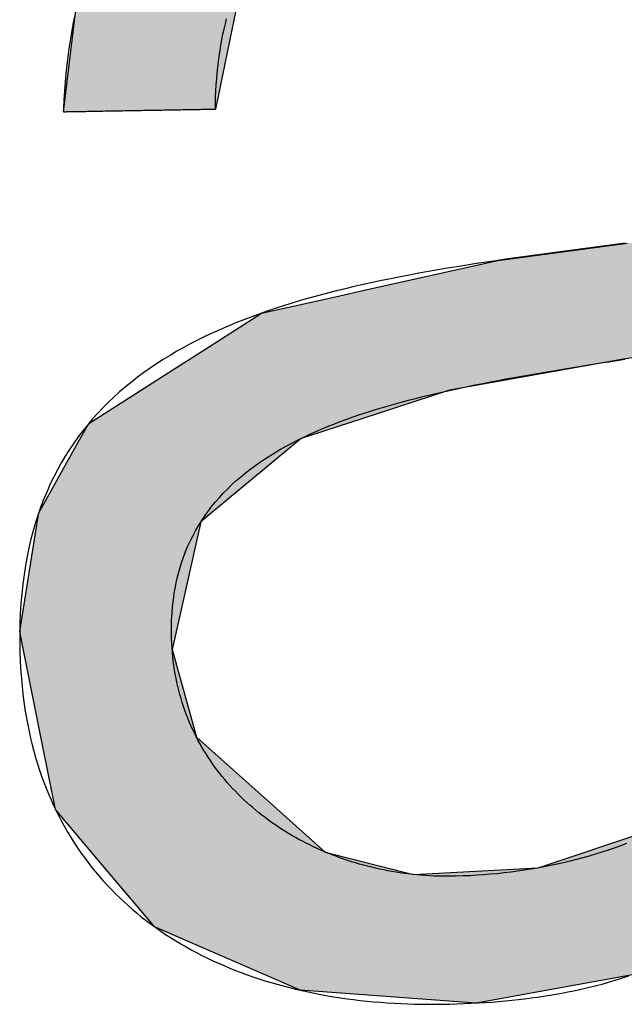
# Model space of a CAD drawing. Extents: x 562 to 7231, y 5817 to 12126.
# Tile 13 of 58: x 3398 to 3424, y 8062 to 8103. Entities that reach past the tile are written whole.
import ezdxf

# ---------------------------------------------------------------- set-up
doc = ezdxf.new("R2010")
doc.units = 0
doc.layers.get('0').update_dxf_attribs({"linetype": 'CONTINUOUS'})
doc.layers.add('LOGO', color=7, linetype='CONTINUOUS')

# ---------------------------------------------------------------- blocks, each defined once
blk = doc.blocks.new('*U39')
at = {"layer": 'LOGO', "color": 30, "linetype": 'CONTINUOUS'}
for p, q in [((38.1093, 5.2413), (38.1951, 5.8587)), ((39.17, 5.8587), (39.0317, 5.2413)), ((40.7292, 4.292), (41.5159, 4.384)), ((39.933, 4.1285), (40.7292, 4.292)), ((39.7405, 4.089), (39.933, 4.1285)), ((39.2899, 3.9965), (39.7405, 4.089)), ((39.1234, 3.8942), (39.2899, 3.9965)), ((38.9709, 3.8005), (39.1234, 3.8942)), ((38.8961, 3.7545), (38.9709, 3.8005)), ((38.7684, 3.6761), (38.8961, 3.7545)), ((42.0008, 3.7545), (41.4701, 3.6761)), ((38.4951, 3.5081), (38.7684, 3.6761)), ((41.4701, 3.6761), (40.4232, 3.5081)), ((38.2296, 3.345), (38.4951, 3.5081)), ((40.4232, 3.5081), (39.8881, 3.345)), ((38.1637, 3.232), (38.2296, 3.345)), ((39.8881, 3.345), (39.5175, 3.232)), ((37.9167, 2.808), (38.1637, 3.232)), ((39.5175, 3.232), (38.9898, 2.808)), ((37.9038, 2.7354), (37.9167, 2.808)), ((38.9898, 2.808), (38.8994, 2.7354)), ((37.7887, 2.0889), (37.9038, 2.7354)), ((38.8994, 2.7354), (38.742, 2.0889)), ((37.8116, 1.964), (37.7887, 2.0889)), ((38.742, 2.0889), (38.7117, 1.964)), ((37.9098, 1.427), (37.8116, 1.964)), ((38.7117, 1.964), (38.8509, 1.427)), ((37.9874, 1.0029), (37.9098, 1.427)), ((38.8509, 1.427), (39.3098, 1.0029)), ((38.2207, 0.7166), (37.9874, 1.0029)), ((39.3098, 1.0029), (39.6198, 0.7166)), ((40.9106, 0.5972), (41.741, 0.86)), ((38.3394, 0.5708), (38.2207, 0.7166)), ((39.6198, 0.7166), (40.152, 0.5708)), ((38.5499, 0.3124), (38.3394, 0.5708)), ((40.152, 0.5708), (40.9106, 0.5972)), ((38.5756, 0.2809), (38.5499, 0.3124)), ((39.3239, -0.0612), (38.5756, 0.2809)), ((39.4524, -0.1199), (39.3239, -0.0612)), ((41.4713, -0.0612), (41.1114, -0.1199)), ((40.5189, -0.2166), (39.4524, -0.1199)), ((41.1114, -0.1199), (40.5189, -0.2166))]:
    blk.add_line(p, q, dxfattribs=at)
at = {"layer": 'LOGO', "color": 30, "linetype": 'CONTINUOUS', "extrusion": (0, 0, -1)}
for points in [[(-38.1951, 5.8587), (-39.0317, 5.2413), (-38.1093, 5.2413)], [(-38.1951, 5.8587), (-39.17, 5.8587), (-39.0317, 5.2413)], [(-41.5159, 4.384), (-43.9513, 4.292), (-40.7292, 4.292)], [(-40.7292, 4.292), (-43.9513, 4.1285), (-39.933, 4.1285)], [(-40.7292, 4.292), (-43.9513, 4.292), (-43.9513, 4.1285)], [(-39.933, 4.1285), (-42.9745, 4.089), (-39.7405, 4.089)], [(-39.933, 4.1285), (-43.009, 4.1285), (-42.9745, 4.089)], [(-39.7405, 4.089), (-42.8257, 3.9965), (-39.2899, 3.9965)], [(-39.7405, 4.089), (-42.9745, 4.089), (-42.8257, 3.9965)], [(-39.2899, 3.9965), (-42.6612, 3.8942), (-39.1234, 3.8942)], [(-39.2899, 3.9965), (-42.8257, 3.9965), (-42.6612, 3.8942)], [(-39.1234, 3.8942), (-42.2718, 3.8005), (-38.9709, 3.8005)], [(-39.1234, 3.8942), (-42.6612, 3.8942), (-42.2718, 3.8005)], [(-38.9709, 3.8005), (-42.0008, 3.7545), (-38.8961, 3.7545)], [(-38.9709, 3.8005), (-42.2718, 3.8005), (-42.0008, 3.7545)], [(-38.8961, 3.7545), (-41.4701, 3.6761), (-38.7684, 3.6761)], [(-38.8961, 3.7545), (-42.0008, 3.7545), (-41.4701, 3.6761)], [(-38.7684, 3.6761), (-40.4232, 3.5081), (-38.4951, 3.5081)], [(-38.7684, 3.6761), (-41.4701, 3.6761), (-40.4232, 3.5081)], [(-38.4951, 3.5081), (-39.8881, 3.345), (-38.2296, 3.345)], [(-38.4951, 3.5081), (-40.4232, 3.5081), (-39.8881, 3.345)], [(-38.2296, 3.345), (-39.5175, 3.232), (-38.1637, 3.232)], [(-38.2296, 3.345), (-39.8881, 3.345), (-39.5175, 3.232)], [(-38.1637, 3.232), (-38.9898, 2.808), (-37.9167, 2.808)], [(-38.1637, 3.232), (-39.5175, 3.232), (-38.9898, 2.808)], [(-37.9167, 2.808), (-38.8994, 2.7354), (-37.9038, 2.7354)], [(-37.9167, 2.808), (-38.9898, 2.808), (-38.8994, 2.7354)], [(-37.9038, 2.7354), (-38.742, 2.0889), (-37.7887, 2.0889)], [(-37.9038, 2.7354), (-38.8994, 2.7354), (-38.742, 2.0889)], [(-37.7887, 2.0889), (-38.7117, 1.964), (-37.8116, 1.964)], [(-37.7887, 2.0889), (-38.742, 2.0889), (-38.7117, 1.964)], [(-37.8116, 1.964), (-38.8509, 1.427), (-37.9098, 1.427)], [(-37.8116, 1.964), (-38.7117, 1.964), (-38.8509, 1.427)], [(-37.9098, 1.427), (-39.3098, 1.0029), (-37.9874, 1.0029)], [(-37.9098, 1.427), (-38.8509, 1.427), (-39.3098, 1.0029)], [(-37.9874, 1.0029), (-39.6198, 0.7166), (-38.2207, 0.7166)], [(-37.9874, 1.0029), (-39.3098, 1.0029), (-39.6198, 0.7166)], [(-41.741, 0.86), (-42.4756, 0.5972), (-40.9106, 0.5972)], [(-38.2207, 0.7166), (-40.152, 0.5708), (-38.3394, 0.5708)], [(-38.2207, 0.7166), (-39.6198, 0.7166), (-40.152, 0.5708)], [(-38.3394, 0.5708), (-42.1915, 0.3124), (-38.5499, 0.3124)], [(-38.3394, 0.5708), (-42.4493, 0.5708), (-42.1915, 0.3124)], [(-40.9106, 0.5972), (-42.4493, 0.5708), (-40.152, 0.5708)], [(-40.9106, 0.5972), (-42.4756, 0.5972), (-42.4493, 0.5708)], [(-38.5499, 0.3124), (-42.1307, 0.2809), (-38.5756, 0.2809)], [(-38.5499, 0.3124), (-42.1915, 0.3124), (-42.1307, 0.2809)], [(-38.5756, 0.2809), (-41.4713, -0.0612), (-39.3239, -0.0612)], [(-38.5756, 0.2809), (-42.1307, 0.2809), (-41.4713, -0.0612)], [(-39.3239, -0.0612), (-41.1114, -0.1199), (-39.4524, -0.1199)], [(-39.3239, -0.0612), (-41.4713, -0.0612), (-41.1114, -0.1199)], [(-39.4524, -0.1199), (-41.1114, -0.1199), (-40.5189, -0.2166)]]:
    blk.add_solid(points, dxfattribs=at)
blk = doc.blocks.new('KLAUS')
at = {"layer": 'LOGO'}
for points in [[(39.0317, 5.2413, 0), (39.0329, 5.2788, 0), (39.0345, 5.3158, 0), (39.0367, 5.3525, 0), (39.0394, 5.3886, 0), (39.0425, 5.4244, 0), (39.0462, 5.4597, 0), (39.0504, 5.4946, 0), (39.055, 5.529, 0), (39.0602, 5.563, 0), (39.0658, 5.5966, 0), (39.0719, 5.6298, 0), (39.0785, 5.6625, 0), (39.0855, 5.6948, 0), (39.093, 5.7267, 0), (39.101, 5.7581, 0), (39.1095, 5.7891, 0)], [(41.505, 4.3828, 0), (41.4439, 4.3759, 0), (41.3828, 4.3691, 0), (41.3218, 4.3623, 0), (41.2609, 4.3554, 0), (41.2001, 4.3485, 0), (41.1393, 4.3416, 0), (41.0787, 4.3346, 0), (41.0182, 4.3275, 0), (40.9578, 4.3204, 0), (40.8976, 4.3131, 0), (40.8376, 4.3057, 0), (40.7777, 4.2982, 0), (40.7181, 4.2905, 0), (40.6586, 4.2827, 0), (40.5994, 4.2747, 0), (40.5404, 4.2665, 0), (40.4816, 4.2581, 0), (40.4231, 4.2495, 0), (40.3649, 4.2407, 0), (40.307, 4.2316, 0), (40.2494, 4.2222, 0), (40.1921, 4.2126, 0), (40.1351, 4.2027, 0), (40.0785, 4.1924, 0), (40.0222, 4.1819, 0), (39.9663, 4.171, 0), (39.9108, 4.1598, 0), (39.8557, 4.1482, 0), (39.801, 4.1363, 0), (39.7467, 4.1239, 0), (39.6929, 4.1112, 0), (39.6395, 4.098, 0), (39.5866, 4.0845, 0), (39.5342, 4.0704, 0), (39.4823, 4.0559, 0), (39.4308, 4.0409, 0), (39.3799, 4.0255, 0), (39.3296, 4.0095, 0), (39.2798, 3.9931, 0), (39.2305, 3.9761, 0), (39.1819, 3.9585, 0), (39.1338, 3.9404, 0), (39.0863, 3.9217, 0), (39.0395, 3.9025, 0), (38.9933, 3.8826, 0), (38.9477, 3.8621, 0), (38.9028, 3.841, 0), (38.8586, 3.8193, 0), (38.815, 3.7969, 0), (38.7722, 3.7738, 0), (38.73, 3.75, 0), (38.6886, 3.7255, 0), (38.648, 3.7003, 0), (38.6081, 3.6744, 0), (38.5689, 3.6478, 0), (38.5306, 3.6204, 0), (38.493, 3.5922, 0), (38.4563, 3.5632, 0), (38.4204, 3.5335, 0), (38.3853, 3.5029, 0), (38.351, 3.4715, 0), (38.3177, 3.4392, 0), (38.2852, 3.4061, 0), (38.2536, 3.3721, 0), (38.2229, 3.3373, 0), (38.1932, 3.3015, 0), (38.1643, 3.2648, 0), (38.1364, 3.2272, 0), (38.1095, 3.1887, 0), (38.0836, 3.1492, 0), (38.0586, 3.1087, 0), (38.0347, 3.0673, 0), (38.0117, 3.0248, 0), (37.9898, 2.9814, 0), (37.969, 2.9369, 0), (37.9492, 2.8914, 0), (37.9304, 2.8448, 0), (37.9128, 2.7971, 0), (37.8962, 2.7484, 0), (37.8808, 2.6986, 0), (37.8665, 2.6477, 0), (37.8533, 2.5956, 0), (37.8413, 2.5424, 0), (37.8304, 2.488, 0), (37.8208, 2.4325, 0), (37.8123, 2.3758, 0), (37.805, 2.3179, 0), (37.799, 2.2588, 0), (37.7941, 2.1984, 0), (37.7906, 2.1368, 0), (37.7883, 2.074, 0), (37.7873, 2.0099, 0), (37.7874, 1.958, 0), (37.7882, 1.9119, 0), (37.7898, 1.8664, 0), (37.7921, 1.8214, 0), (37.795, 1.7769, 0), (37.7987, 1.7329, 0), (37.803, 1.6894, 0), (37.808, 1.6464, 0), (37.8137, 1.604, 0), (37.8201, 1.5621, 0), (37.8271, 1.5207, 0), (37.8347, 1.4798, 0), (37.843, 1.4394, 0), (37.852, 1.3995, 0), (37.8616, 1.3602, 0), (37.8718, 1.3213, 0), (37.8827, 1.283, 0), (37.8941, 1.2451, 0), (37.9062, 1.2078, 0), (37.9189, 1.171, 0), (37.9322, 1.1347, 0), (37.9461, 1.0989, 0), (37.9606, 1.0635, 0), (37.9757, 1.0287, 0), (37.9913, 0.9944, 0), (38.0076, 0.9606, 0), (38.0244, 0.9273, 0), (38.0417, 0.8945, 0), (38.0596, 0.8622, 0), (38.0781, 0.8304, 0), (38.0971, 0.799, 0), (38.1167, 0.7682, 0), (38.1368, 0.7379, 0), (38.1574, 0.708, 0), (38.1785, 0.6787, 0), (38.2002, 0.6498, 0), (38.2224, 0.6214, 0), (38.245, 0.5936, 0), (38.2682, 0.5662, 0), (38.2919, 0.5393, 0), (38.316, 0.5128, 0), (38.3407, 0.4869, 0), (38.3658, 0.4615, 0), (38.3914, 0.4365, 0), (38.4175, 0.412, 0), (38.444, 0.388, 0), (38.471, 0.3645, 0), (38.4984, 0.3414, 0), (38.5262, 0.3189, 0), (38.5545, 0.2968, 0), (38.5833, 0.2752, 0), (38.6124, 0.254, 0), (38.642, 0.2334, 0), (38.672, 0.2132, 0), (38.7024, 0.1935, 0), (38.7332, 0.1742, 0), (38.7644, 0.1554, 0), (38.796, 0.1371, 0), (38.828, 0.1193, 0), (38.8604, 0.1019, 0), (38.8931, 0.085, 0), (38.9262, 0.0686, 0), (38.9597, 0.0526, 0), (38.9935, 0.0371, 0), (39.0277, 0.0221, 0), (39.0622, 0.0075, 0), (39.0971, -0.0066, 0), (39.1322, -0.0202, 0), (39.1678, -0.0334, 0), (39.2036, -0.0462, 0), (39.2398, -0.0584, 0), (39.2763, -0.0703, 0), (39.313, -0.0816, 0), (39.3501, -0.0925, 0), (39.3875, -0.103, 0), (39.4252, -0.113, 0), (39.4631, -0.1225, 0), (39.5013, -0.1316, 0), (39.5398, -0.1403, 0), (39.5786, -0.1485, 0), (39.6176, -0.1562, 0), (39.6569, -0.1635, 0), (39.6964, -0.1704, 0), (39.7362, -0.1768, 0), (39.7762, -0.1827, 0), (39.8164, -0.1883, 0), (39.8569, -0.1933, 0), (39.8976, -0.198, 0), (39.9384, -0.2022, 0), (39.9795, -0.2059, 0), (40.0209, -0.2092, 0), (40.0624, -0.2121, 0), (40.1041, -0.2146, 0), (40.1459, -0.2166, 0), (40.188, -0.2181, 0), (40.2302, -0.2193, 0), (40.2726, -0.22, 0), (40.3152, -0.2202, 0), (40.3592, -0.2201, 0), (40.403, -0.2196, 0), (40.4463, -0.2188, 0), (40.4891, -0.2176, 0), (40.5315, -0.2161, 0), (40.5733, -0.2142, 0), (40.6147, -0.212, 0), (40.6556, -0.2095, 0), (40.6961, -0.2066, 0), (40.7361, -0.2033, 0), (40.7757, -0.1997, 0), (40.8149, -0.1958, 0), (40.8536, -0.1916, 0), (40.8918, -0.187, 0), (40.9297, -0.182, 0), (40.9671, -0.1768, 0), (41.0041, -0.1712, 0), (41.0407, -0.1652, 0), (41.0769, -0.159, 0), (41.1126, -0.1524, 0), (41.148, -0.1454, 0), (41.183, -0.1381, 0), (41.2176, -0.1305, 0), (41.2518, -0.1226, 0), (41.2857, -0.1144, 0), (41.3192, -0.1058, 0), (41.3523, -0.0969, 0), (41.385, -0.0876, 0), (41.4174, -0.0781, 0), (41.4494, -0.0682, 0)], [(38.1855, 5.8176, 0), (38.1752, 5.7701, 0), (38.1656, 5.7219, 0), (38.1566, 5.6731, 0), (38.1483, 5.6237, 0), (38.1408, 5.5737, 0), (38.1339, 5.523, 0), (38.1277, 5.4718, 0), (38.1223, 5.4199, 0), (38.1175, 5.3674, 0), (38.1135, 5.3142, 0), (38.1101, 5.2604, 0), (38.1093, 5.2413, 0), (38.1099, 5.2413, 0), (38.1111, 5.2413, 0), (38.1129, 5.2413, 0), (38.1152, 5.2413, 0), (38.118, 5.2413, 0), (38.1213, 5.2413, 0), (38.1252, 5.2413, 0), (38.1295, 5.2413, 0), (38.1343, 5.2413, 0), (38.1396, 5.2413, 0), (38.1453, 5.2413, 0), (38.1514, 5.2413, 0), (38.158, 5.2413, 0), (38.165, 5.2413, 0), (38.1724, 5.2413, 0), (38.1802, 5.2413, 0), (38.1884, 5.2413, 0), (38.1969, 5.2413, 0), (38.2058, 5.2413, 0), (38.2151, 5.2413, 0), (38.2247, 5.2413, 0), (38.2346, 5.2413, 0), (38.2448, 5.2413, 0), (38.2553, 5.2413, 0), (38.2661, 5.2413, 0), (38.2772, 5.2413, 0), (38.2886, 5.2413, 0), (38.3002, 5.2413, 0), (38.312, 5.2413, 0), (38.3241, 5.2413, 0), (38.3363, 5.2413, 0), (38.3488, 5.2413, 0), (38.3615, 5.2413, 0), (38.3744, 5.2413, 0), (38.3874, 5.2413, 0), (38.4006, 5.2413, 0), (38.4139, 5.2413, 0), (38.4274, 5.2413, 0), (38.4409, 5.2413, 0), (38.4546, 5.2413, 0), (38.4684, 5.2413, 0), (38.4823, 5.2413, 0), (38.4963, 5.2413, 0), (38.5103, 5.2413, 0), (38.5243, 5.2413, 0), (38.5384, 5.2413, 0), (38.5526, 5.2413, 0), (38.5667, 5.2413, 0), (38.5808, 5.2413, 0), (38.595, 5.2413, 0), (38.6091, 5.2413, 0), (38.6232, 5.2413, 0), (38.6372, 5.2413, 0), (38.6512, 5.2413, 0), (38.6651, 5.2413, 0), (38.679, 5.2413, 0), (38.6927, 5.2413, 0), (38.7064, 5.2413, 0), (38.7199, 5.2413, 0), (38.7333, 5.2413, 0), (38.7465, 5.2413, 0), (38.7596, 5.2413, 0), (38.7726, 5.2413, 0), (38.7854, 5.2413, 0), (38.798, 5.2413, 0), (38.8103, 5.2413, 0), (38.8225, 5.2413, 0), (38.8345, 5.2413, 0), (38.8462, 5.2413, 0), (38.8577, 5.2413, 0), (38.8689, 5.2413, 0), (38.8799, 5.2413, 0), (38.8905, 5.2413, 0), (38.9009, 5.2413, 0), (38.911, 5.2413, 0), (38.9208, 5.2413, 0), (38.9302, 5.2413, 0), (38.9393, 5.2413, 0), (38.948, 5.2413, 0), (38.9564, 5.2413, 0), (38.9644, 5.2413, 0), (38.972, 5.2413, 0), (38.9792, 5.2413, 0), (38.986, 5.2413, 0), (38.9924, 5.2413, 0), (38.9984, 5.2413, 0), (39.0039, 5.2413, 0), (39.0089, 5.2413, 0), (39.0135, 5.2413, 0), (39.0176, 5.2413, 0), (39.0212, 5.2413, 0), (39.0243, 5.2413, 0), (39.0268, 5.2413, 0), (39.0289, 5.2413, 0), (39.0304, 5.2413, 0), (39.0313, 5.2413, 0), (39.0317, 5.2413, 0), (39.0317, 5.2413, 0), (39.0317, 5.2413, 0), (39.0317, 5.2413, 0), (39.0317, 5.2413, 0), (39.0317, 5.2413, 0), (39.0317, 5.2413, 0), (39.0317, 5.2413, 0), (39.0317, 5.2413, 0), (39.0317, 5.2413, 0), (39.0317, 5.2413, 0), (39.0317, 5.2413, 0), (39.0317, 5.2413, 0), (39.0317, 5.2413, 0), (39.0317, 5.2413, 0), (39.0317, 5.2413, 0), (39.0317, 5.2413, 0), (39.0317, 5.2413, 0), (39.0317, 5.2413, 0), (39.0317, 5.2413, 0), (39.0317, 5.2413, 0), (39.0317, 5.2413, 0), (39.0317, 5.2413, 0), (39.0317, 5.2413, 0), (39.0317, 5.2413, 0), (39.0317, 5.2413, 0), (39.0317, 5.2413, 0), (39.0317, 5.2413, 0), (39.0317, 5.2413, 0), (39.0317, 5.2413, 0), (39.0317, 5.2413, 0), (39.0317, 5.2413, 0), (39.0317, 5.2413, 0), (39.0317, 5.2413, 0), (39.0317, 5.2413, 0), (39.0317, 5.2413, 0), (39.0317, 5.2413, 0), (39.0317, 5.2413, 0), (39.0317, 5.2413, 0), (39.0317, 5.2413, 0), (39.0317, 5.2413, 0), (39.0317, 5.2413, 0), (39.0317, 5.2413, 0), (39.0317, 5.2413, 0), (39.0317, 5.2413, 0), (39.0317, 5.2413, 0), (39.0317, 5.2413, 0), (39.0317, 5.2413, 0), (39.0317, 5.2413, 0), (39.0317, 5.2413, 0), (39.0317, 5.2413, 0), (39.0317, 5.2413, 0), (39.0317, 5.2413, 0), (39.0317, 5.2413, 0), (39.0317, 5.2413, 0), (39.0317, 5.2413, 0), (39.0317, 5.2413, 0), (39.0317, 5.2413, 0), (39.0317, 5.2413, 0), (39.0317, 5.2413, 0), (39.0317, 5.2413, 0), (39.0317, 5.2413, 0), (39.0317, 5.2413, 0), (39.0317, 5.2413, 0), (39.0317, 5.2413, 0), (39.0317, 5.2413, 0), (39.0317, 5.2413, 0), (39.0317, 5.2413, 0), (39.0317, 5.2413, 0), (39.0317, 5.2413, 0), (39.0317, 5.2413, 0), (39.0317, 5.2413, 0), (39.0317, 5.2413, 0), (39.0317, 5.2413, 0), (39.0317, 5.2413, 0), (39.0317, 5.2413, 0), (39.0317, 5.2413, 0), (39.0317, 5.2413, 0), (39.0317, 5.2413, 0), (39.0317, 5.2413, 0), (39.0317, 5.2413, 0), (39.0317, 5.2413, 0), (39.0317, 5.2413, 0), (39.0317, 5.2413, 0), (39.0317, 5.2413, 0), (39.0317, 5.2413, 0), (39.0317, 5.2413, 0), (39.0317, 5.2413, 0), (39.0317, 5.2413, 0), (39.0317, 5.2413, 0), (39.0317, 5.2413, 0), (39.0317, 5.2413, 0), (39.0317, 5.2413, 0), (39.0317, 5.2413, 0), (39.0317, 5.2413, 0), (39.0317, 5.2413, 0), (39.0317, 5.2413, 0), (39.0317, 5.2413, 0), (39.0317, 5.2413, 0)], [(41.4494, 0.7359, 0), (41.4121, 0.7227, 0), (41.3745, 0.71, 0), (41.3367, 0.6978, 0), (41.2986, 0.6861, 0), (41.2603, 0.6749, 0), (41.2217, 0.6642, 0), (41.183, 0.654, 0), (41.144, 0.6443, 0), (41.1047, 0.635, 0), (41.0653, 0.6263, 0), (41.0257, 0.6181, 0), (40.9858, 0.6103, 0), (40.9458, 0.6031, 0), (40.9056, 0.5964, 0), (40.8652, 0.5902, 0), (40.8247, 0.5845, 0), (40.784, 0.5793, 0), (40.7431, 0.5746, 0), (40.7021, 0.5705, 0), (40.6609, 0.5668, 0), (40.6196, 0.5637, 0), (40.5782, 0.5611, 0), (40.5366, 0.5591, 0), (40.4949, 0.5575, 0), (40.4531, 0.5565, 0), (40.4112, 0.556, 0), (40.3785, 0.556, 0), (40.3527, 0.5564, 0), (40.327, 0.5571, 0), (40.3013, 0.5581, 0), (40.2756, 0.5595, 0), (40.25, 0.5612, 0), (40.2244, 0.5632, 0), (40.1989, 0.5656, 0), (40.1735, 0.5683, 0), (40.1481, 0.5713, 0), (40.1228, 0.5747, 0), (40.0975, 0.5784, 0), (40.0724, 0.5824, 0), (40.0473, 0.5867, 0), (40.0223, 0.5913, 0), (39.9974, 0.5963, 0), (39.9726, 0.6016, 0), (39.9479, 0.6072, 0), (39.9233, 0.6132, 0), (39.8989, 0.6194, 0), (39.8745, 0.626, 0), (39.8503, 0.6328, 0), (39.8262, 0.64, 0), (39.8022, 0.6475, 0), (39.7783, 0.6553, 0), (39.7546, 0.6634, 0), (39.7311, 0.6718, 0), (39.7076, 0.6805, 0), (39.6844, 0.6896, 0), (39.6613, 0.6989, 0), (39.6383, 0.7085, 0), (39.6156, 0.7185, 0), (39.5929, 0.7287, 0), (39.5705, 0.7392, 0), (39.5483, 0.75, 0), (39.5262, 0.7611, 0), (39.5043, 0.7726, 0), (39.4827, 0.7843, 0), (39.4612, 0.7962, 0), (39.4399, 0.8085, 0), (39.4188, 0.8211, 0), (39.398, 0.8339, 0), (39.3773, 0.8471, 0), (39.3569, 0.8605, 0), (39.3367, 0.8742, 0), (39.3168, 0.8882, 0), (39.297, 0.9025, 0), (39.2776, 0.917, 0), (39.2583, 0.9319, 0), (39.2393, 0.947, 0), (39.2206, 0.9624, 0), (39.2021, 0.978, 0), (39.1839, 0.9939, 0), (39.166, 1.0101, 0), (39.1483, 1.0266, 0), (39.1309, 1.0433, 0), (39.1138, 1.0603, 0), (39.0969, 1.0776, 0), (39.0804, 1.0951, 0), (39.0642, 1.1129, 0), (39.0482, 1.131, 0), (39.0326, 1.1493, 0), (39.0173, 1.1679, 0), (39.0022, 1.1867, 0), (38.9875, 1.2058, 0), (38.9732, 1.2252, 0), (38.9591, 1.2448, 0), (38.9454, 1.2646, 0), (38.932, 1.2848, 0), (38.919, 1.3051, 0), (38.9063, 1.3257, 0), (38.894, 1.3466, 0), (38.882, 1.3677, 0), (38.8704, 1.389, 0), (38.8591, 1.4106, 0), (38.8482, 1.4325, 0), (38.8377, 1.4545, 0), (38.8276, 1.4768, 0), (38.8178, 1.4994, 0), (38.8084, 1.5222, 0), (38.7995, 1.5452, 0), (38.7909, 1.5685, 0), (38.7827, 1.592, 0), (38.7749, 1.6157, 0), (38.7676, 1.6397, 0), (38.7606, 1.6639, 0), (38.7541, 1.6883, 0), (38.748, 1.7129, 0), (38.7423, 1.7378, 0), (38.7371, 1.7629, 0), (38.7322, 1.7882, 0), (38.7279, 1.8137, 0), (38.724, 1.8395, 0), (38.7205, 1.8655, 0), (38.7175, 1.8917, 0), (38.7149, 1.9181, 0), (38.7129, 1.9447, 0), (38.7113, 1.9715, 0), (38.7101, 1.9986, 0), (38.7095, 2.0259, 0), (38.7093, 2.0557, 0), (38.71, 2.0993, 0), (38.7119, 2.142, 0), (38.7149, 2.1839, 0), (38.7191, 2.2249, 0), (38.7243, 2.2651, 0), (38.7306, 2.3044, 0), (38.738, 2.3429, 0), (38.7465, 2.3806, 0), (38.756, 2.4175, 0), (38.7665, 2.4535, 0), (38.778, 2.4889, 0), (38.7906, 2.5234, 0), (38.8041, 2.5572, 0), (38.8187, 2.5902, 0), (38.8342, 2.6225, 0), (38.8506, 2.6541, 0), (38.868, 2.685, 0), (38.8863, 2.7151, 0), (38.9055, 2.7445, 0), (38.9256, 2.7733, 0), (38.9465, 2.8014, 0), (38.9684, 2.8288, 0), (38.9911, 2.8556, 0), (39.0146, 2.8817, 0), (39.039, 2.9072, 0), (39.0642, 2.9321, 0), (39.0901, 2.9564, 0), (39.1169, 2.98, 0), (39.1444, 3.0031, 0), (39.1727, 3.0256, 0), (39.2017, 3.0475, 0), (39.2315, 3.0688, 0), (39.262, 3.0897, 0), (39.2931, 3.1099, 0), (39.325, 3.1297, 0), (39.3575, 3.1489, 0), (39.3907, 3.1676, 0), (39.4246, 3.1859, 0), (39.4591, 3.2036, 0), (39.4941, 3.2209, 0), (39.5298, 3.2377, 0), (39.5661, 3.254, 0), (39.603, 3.27, 0), (39.6404, 3.2854, 0), (39.6784, 3.3005, 0), (39.7169, 3.3151, 0), (39.756, 3.3294, 0), (39.7955, 3.3432, 0), (39.8355, 3.3567, 0), (39.8761, 3.3698, 0), (39.9171, 3.3826, 0), (39.9585, 3.395, 0), (40.0004, 3.4071, 0), (40.0427, 3.4188, 0), (40.0854, 3.4302, 0), (40.1285, 3.4414, 0), (40.172, 3.4522, 0), (40.2159, 3.4627, 0), (40.2601, 3.473, 0), (40.3047, 3.483, 0), (40.3496, 3.4928, 0), (40.3948, 3.5023, 0), (40.4403, 3.5116, 0), (40.4861, 3.5206, 0), (40.5322, 3.5295, 0), (40.5785, 3.5382, 0), (40.6251, 3.5466, 0), (40.6719, 3.5549, 0), (40.7189, 3.563, 0), (40.7661, 3.571, 0), (40.8136, 3.5788, 0), (40.8612, 3.5865, 0), (40.9089, 3.5941, 0), (40.9569, 3.6015, 0), (41.0049, 3.6088, 0), (41.0531, 3.6161, 0), (41.1014, 3.6233, 0), (41.1497, 3.6304, 0), (41.1982, 3.6374, 0), (41.2467, 3.6444, 0), (41.2953, 3.6513, 0), (41.3439, 3.6582, 0), (41.3925, 3.6651, 0), (41.4412, 3.672, 0), (41.4898, 3.6789, 0)]]:
    blk.add_polyline3d(points, dxfattribs=at)
at = {"layer": 'LOGO', "color": 30, "linetype": 'CONTINUOUS'}
blk.add_blockref('*U39', (0, 0), dxfattribs=at)

msp = doc.modelspace()

# ---------------------------------------------------------------- block references
at = {"xscale": 6.929133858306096, "yscale": 6.929133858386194, "zscale": 6.929133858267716, "rotation": 0.9999999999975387}
msp.add_blockref('KLAUS', (3136.884, 8058.704), dxfattribs=at)

doc.saveas('drawing.dxf')
